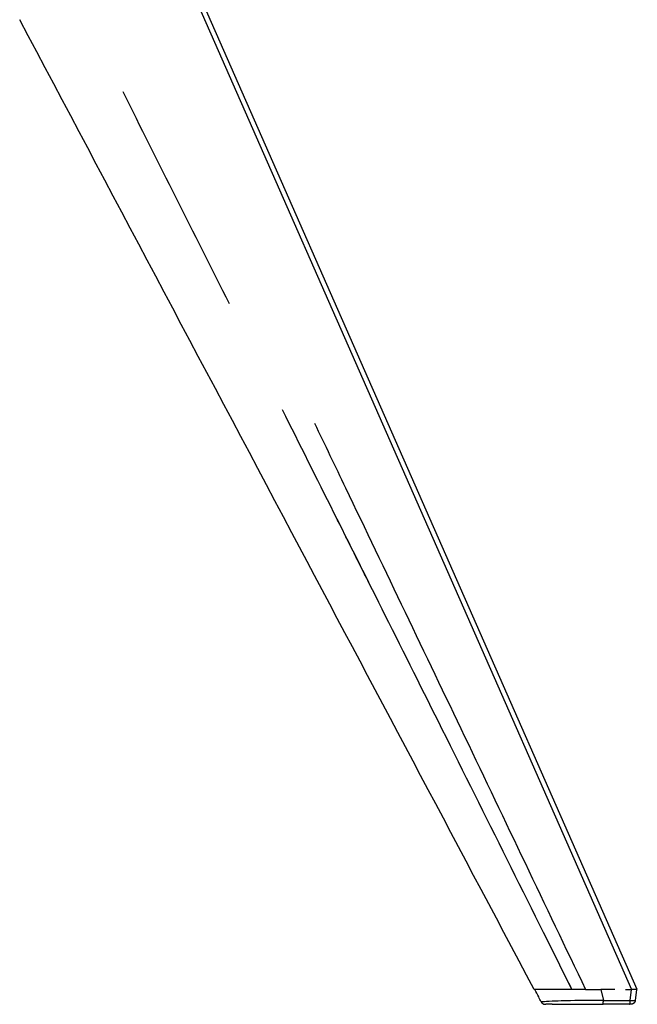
# Model space of a CAD drawing. Header units: millimetres. Extents: x 0 to 1905, y 0 to 2577.
# Tile 33 of 70: x 454 to 663, y 1514 to 1848. Entities that reach past the tile are written whole.
import ezdxf

# ---------------------------------------------------------------- set-up
doc = ezdxf.new("R2010")
doc.units = ezdxf.units.MM
doc.header["$MEASUREMENT"] = 0
doc.layers.add('Crea2D$visibili$linee', color=7, linetype='Continuous', true_color=0x000000)

msp = doc.modelspace()

# ---------------------------------------------------------------- linework, layer by layer
at = {"layer": 'Crea2D$visibili$linee'}
for p, q in [((503.96, 1877.31), (661.46, 1519.5)), ((663.41, 1519.5), (505.63, 1877.94)), ((641.25, 1519.5), (628.45, 1519.5)), ((655.79, 1519.5), (651.09, 1519.5)), ((651.09, 1519.5), (651.89, 1515.84)), ((659.35, 1519.5), (661.46, 1519.5)), ((661.29, 1519.5), (660.88, 1515.84)), ((663.33, 1519.5), (661.46, 1519.5)), ((663.13, 1519.5), (662.72, 1515.83)), ((663.33, 1519.5), (663.35, 1519.5)), ((663.36, 1519.5), (663.35, 1519.5)), ((663.36, 1519.5), (663.37, 1519.5)), ((663.38, 1519.5), (663.37, 1519.5)), ((663.38, 1519.5), (663.38, 1519.5)), ((663.39, 1519.5), (663.38, 1519.5)), ((663.39, 1519.5), (663.39, 1519.5)), ((663.4, 1519.5), (663.39, 1519.5)), ((663.4, 1519.5), (663.41, 1519.5)), ((651.89, 1515.84), (660.88, 1515.84)), ((632.14, 1514.5), (632.14, 1514.5)), ((632.14, 1514.5), (632.14, 1514.5)), ((632.14, 1514.5), (632.43, 1514.5)), ((634.54, 1514.5), (632.43, 1514.5)), ((634.54, 1514.5), (651.78, 1514.5)), ((660.77, 1514.5), (651.78, 1514.5)), ((660.77, 1514.5), (660.83, 1514.5)), ((661.23, 1514.5), (660.83, 1514.5)), ((661.23, 1514.5), (661.23, 1514.5))]:
    msp.add_line(p, q, dxfattribs=at)
for centre, radius, start, end in [((-216028.36, -106791.49), 242233.51, 26.6214906, 26.6405154), ((-112309.56, -54810.44), 126217.91, 26.5703451, 26.6057159), ((-83532.47, -40409.59), 94038.64, 26.5731077, 26.588422), ((-80355.73, -38786.45), 90471.44, 26.4559868, 26.4684848), ((662.71, 1515.83), 0.0167, 11.2672, 41.2997), ((632.14, 1516), 1.5, 206.542, 269.9725), ((645.18, 1271.85), 243.89, 91.7855, 92.7368), ((646.17, 1244.14), 271.62, 91.4825, 91.8133)]:
    msp.add_arc(centre, radius, start, end, dxfattribs=at)
for points, knots in [([(628.45, 1519.5), (601.05, 1571.13), (573.66, 1622.76), (515.5, 1732.38), (484.73, 1790.38), (453.96, 1848.37)], [21.691958, 21.691958, 21.691958, 21.691958, 197.766104, 197.766104, 395.540654, 395.540654, 395.540654, 395.540654]), ([(553.91, 1711.6), (557.42, 1704.29), (574.4, 1668.88), (605.07, 1604.85), (632.18, 1548.11), (645.86, 1519.5), (647.6, 1519.5), (649.34, 1519.5), (651.09, 1519.5)], [0.444244, 0.444244, 0.444244, 0.444244, 0.5077075, 0.7517168, 1, 1, 1, 1.3352064, 1.3352064, 1.3352064, 1.3352064]), ([(641.25, 1519.5), (626.6, 1548.9), (605.52, 1591.2), (584.4, 1633.48), (577.95, 1646.36)], [2.0000011, 2.0000011, 2.0000011, 2.0000011, 2.2589925, 2.3725467, 2.3725467, 2.3725467, 2.3725467]), ([(630.8, 1515.33), (630.52, 1515.89), (630.23, 1516.46), (629.55, 1517.83), (629.13, 1518.66), (628.71, 1519.5)], [0.919498, 0.919498, 0.919498, 0.919498, 2.748829, 2.748829, 5.591425, 5.591425, 5.591425, 5.591425]), ([(630.85, 1515.33), (630.85, 1515.33), (630.84, 1515.33), (630.83, 1515.33), (630.83, 1515.33), (630.83, 1515.33)], [2.497670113, 2.497670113, 2.497670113, 2.497670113, 2.5, 2.5, 2.501745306, 2.501745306, 2.501745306, 2.501745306]), ([(633.53, 1515.46), (633.49, 1515.46), (633.44, 1515.46), (632.21, 1515.4), (631.35, 1515.35), (630.99, 1515.33)], [2.3710938, 2.3710938, 2.3710938, 2.3710938, 2.375, 2.375, 2.4804688, 2.4804688, 2.4804688, 2.4804688])]:
    msp.add_open_spline(points, degree=3, knots=knots, dxfattribs=at)
for points in [[(645.86, 1519.5), (644.32, 1519.5), (642.78, 1519.5), (641.25, 1519.5)], [(651.89, 1515.84), (647.68, 1515.8), (643.22, 1515.77), (639.15, 1515.67)], [(660.98, 1515.83), (660.95, 1515.83), (660.91, 1515.84), (660.88, 1515.84)], [(630.81, 1515.33), (630.8, 1515.33), (630.8, 1515.33), (630.8, 1515.33)], [(630.83, 1515.33), (630.82, 1515.33), (630.82, 1515.33), (630.81, 1515.33)], [(630.99, 1515.33), (630.93, 1515.33), (630.88, 1515.33), (630.85, 1515.33)]]:
    msp.add_open_spline(points, degree=3, dxfattribs=at)
for points, weights in [([(651.78, 1514.5), (651.88, 1514.5), (651.89, 1515.84)], [1, 0.743144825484, 1]), ([(660.88, 1515.84), (660.87, 1514.5), (660.77, 1514.5)], [1, 0.743144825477, 1])]:
    msp.add_rational_spline(points, weights, degree=2, dxfattribs=at)
for points, weights, degree, knots in [([(660.98, 1515.83), (661.73, 1515.78), (662.23, 1515.78), (662.71, 1515.78), (662.72, 1515.83)], [1.00078883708, 1.01169279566, 1.17156196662, 1.01662626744, 1.00160367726], 2, [1.095598, 1.095598, 1.095598, 2.559762, 2.559762, 3.978743, 3.978743, 3.978743]), ([(662.72, 1515.82), (662.7, 1515.65), (662.65, 1515.48), (662.57, 1515.33), (662.49, 1515.16), (662.37, 1515.01), (662.23, 1514.88), (662.09, 1514.75), (661.93, 1514.65), (661.75, 1514.59), (661.66, 1514.56), (661.58, 1514.53), (661.45, 1514.51), (661.4, 1514.51), (661.33, 1514.5), (661.24, 1514.5), (661.23, 1514.5)], [1, 0.989876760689, 0.989876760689, 1, 0.98817065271, 0.98817065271, 1, 0.988169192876, 0.988169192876, 1, 1, 1, 1, 1, 1, 1, 1], 3, [0, 0, 0, 0, 0.523502, 0.523502, 0.523502, 1.089491, 1.089491, 1.089491, 1.655472, 1.655472, 1.655472, 1.952836, 1.952836, 2.096157, 2.096157, 2.184331, 2.184331, 2.184331, 2.184331])]:
    msp.add_rational_spline(points, weights, degree=degree, knots=knots, dxfattribs=at)

doc.saveas('drawing.dxf')
